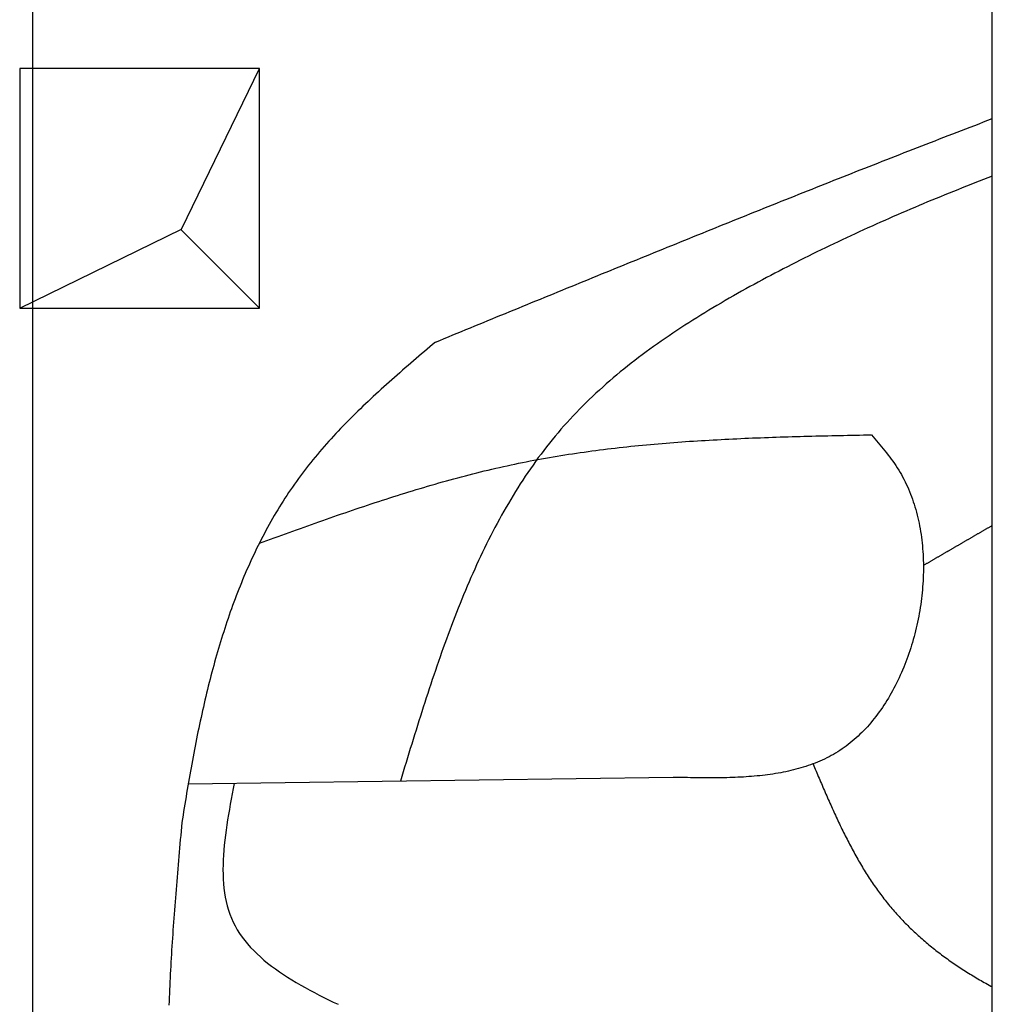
# Model space of a CAD drawing. Extents: x 1067 to 6773, y 5791 to 11816.
# Tile 4 of 56: x 1067 to 1473, y 8766 to 9177. Entities that reach past the tile are written whole.
import ezdxf

# ---------------------------------------------------------------- set-up
doc = ezdxf.new("R2010")
doc.units = 0
doc.layers.get('0').update_dxf_attribs({"linetype": 'CONTINUOUS'})
doc.layers.add('BREAKTHROUGH', color=1, linetype='CONTINUOUS')
doc.layers.add('CAR', color=10, linetype='CONTINUOUS')

msp = doc.modelspace()

# ---------------------------------------------------------------- linework, layer by layer
for p, q in [((1072.77, 11315.9), (1072.77, 5965.9)), ((1472.77, 8708.02), (1472.77, 10533.02))]:
    msp.add_line(p, q)
at = {"layer": 'BREAKTHROUGH'}
for p, q in [((1134.79, 9089.37), (1167.42, 9156.41)), ((1067.42, 9056.41), (1134.79, 9089.37)), ((1134.57, 9089.26), (1167.42, 9056.41))]:
    msp.add_line(p, q, dxfattribs=at)
msp.add_lwpolyline([(1167.42, 9156.41), (1067.42, 9156.41), (1067.42, 9056.41), (1167.42, 9056.41)], close=True, dxfattribs=at)
at = {"layer": 'CAR'}
msp.add_line((1339.83, 8860.91), (1137.63, 8858.14), dxfattribs=at)
for points in [[(1240.65, 9042.31, 0), (1242.47, 9043.05, 0), (1244.3, 9043.8, 0), (1246.12, 9044.55, 0), (1247.94, 9045.3, 0), (1249.77, 9046.05, 0), (1251.59, 9046.8, 0), (1253.42, 9047.55, 0), (1255.24, 9048.3, 0), (1257.06, 9049.05, 0), (1258.89, 9049.8, 0), (1260.71, 9050.54, 0), (1262.53, 9051.29, 0), (1264.36, 9052.04, 0), (1266.18, 9052.79, 0), (1268, 9053.54, 0), (1269.83, 9054.29, 0), (1271.65, 9055.04, 0), (1273.47, 9055.78, 0), (1275.3, 9056.53, 0), (1277.12, 9057.28, 0), (1278.95, 9058.03, 0), (1280.77, 9058.78, 0), (1282.59, 9059.52, 0), (1284.42, 9060.27, 0), (1286.24, 9061.02, 0), (1288.07, 9061.77, 0), (1289.89, 9062.51, 0), (1291.71, 9063.26, 0), (1293.54, 9064.01, 0), (1295.36, 9064.75, 0), (1297.19, 9065.5, 0), (1299.01, 9066.25, 0), (1300.83, 9066.99, 0), (1302.66, 9067.74, 0), (1304.48, 9068.48, 0), (1306.31, 9069.23, 0), (1308.13, 9069.97, 0), (1309.96, 9070.72, 0), (1311.78, 9071.46, 0), (1313.61, 9072.21, 0), (1315.43, 9072.95, 0), (1317.26, 9073.7, 0), (1319.08, 9074.44, 0), (1320.91, 9075.18, 0), (1322.73, 9075.93, 0), (1324.56, 9076.67, 0), (1326.38, 9077.41, 0), (1328.21, 9078.16, 0), (1330.03, 9078.9, 0), (1331.86, 9079.64, 0), (1333.68, 9080.38, 0), (1335.51, 9081.12, 0), (1337.33, 9081.86, 0), (1339.16, 9082.61, 0), (1340.98, 9083.35, 0), (1342.81, 9084.09, 0), (1344.64, 9084.83, 0), (1346.46, 9085.57, 0), (1348.29, 9086.3, 0), (1350.11, 9087.04, 0), (1351.94, 9087.78, 0), (1353.77, 9088.52, 0), (1355.59, 9089.26, 0), (1357.42, 9090, 0), (1359.25, 9090.73, 0), (1361.07, 9091.47, 0), (1362.9, 9092.21, 0), (1364.73, 9092.94, 0), (1366.56, 9093.68, 0), (1368.38, 9094.41, 0), (1370.21, 9095.15, 0), (1372.04, 9095.88, 0), (1373.87, 9096.62, 0), (1375.69, 9097.35, 0), (1377.52, 9098.08, 0), (1379.35, 9098.81, 0), (1381.18, 9099.55, 0), (1383.01, 9100.28, 0), (1384.83, 9101.01, 0), (1386.66, 9101.74, 0), (1388.49, 9102.47, 0), (1390.32, 9103.2, 0), (1392.15, 9103.93, 0), (1393.98, 9104.66, 0), (1395.81, 9105.39, 0), (1397.64, 9106.12, 0), (1399.47, 9106.84, 0), (1401.3, 9107.57, 0), (1403.13, 9108.3, 0), (1404.96, 9109.02, 0), (1406.79, 9109.75, 0), (1408.62, 9110.47, 0), (1410.45, 9111.2, 0), (1412.28, 9111.92, 0), (1414.11, 9112.65, 0), (1415.94, 9113.37, 0), (1417.77, 9114.09, 0), (1419.6, 9114.81, 0), (1421.43, 9115.53, 0), (1423.26, 9116.25, 0), (1425.09, 9116.97, 0), (1426.93, 9117.69, 0), (1428.76, 9118.41, 0), (1430.59, 9119.13, 0), (1432.42, 9119.85, 0), (1434.25, 9120.57, 0), (1436.09, 9121.28, 0), (1437.92, 9122, 0), (1439.75, 9122.71, 0), (1441.58, 9123.43, 0), (1443.42, 9124.14, 0), (1445.25, 9124.86, 0), (1447.08, 9125.57, 0), (1448.92, 9126.28, 0), (1450.75, 9126.99, 0), (1452.59, 9127.7, 0), (1454.42, 9128.41, 0), (1456.26, 9129.12, 0), (1458.09, 9129.83, 0), (1459.93, 9130.54, 0), (1461.76, 9131.25, 0), (1463.6, 9131.95, 0), (1465.43, 9132.66, 0), (1467.27, 9133.36, 0), (1469.1, 9134.07, 0), (1470.94, 9134.77, 0), (1472.77, 9135.47, 0)], [(1472.77, 9111.52, 0), (1470.97, 9110.82, 0), (1469.17, 9110.12, 0), (1467.36, 9109.42, 0), (1465.56, 9108.71, 0), (1463.76, 9108, 0), (1461.96, 9107.29, 0), (1460.16, 9106.57, 0), (1458.36, 9105.85, 0), (1456.57, 9105.13, 0), (1454.77, 9104.4, 0), (1452.98, 9103.67, 0), (1451.18, 9102.94, 0), (1449.39, 9102.21, 0), (1447.6, 9101.47, 0), (1445.81, 9100.72, 0), (1444.02, 9099.97, 0), (1442.23, 9099.22, 0), (1440.44, 9098.47, 0), (1438.66, 9097.71, 0), (1436.87, 9096.95, 0), (1435.09, 9096.18, 0), (1433.31, 9095.41, 0), (1431.52, 9094.63, 0), (1429.74, 9093.85, 0), (1427.97, 9093.07, 0), (1426.19, 9092.28, 0), (1424.41, 9091.49, 0), (1422.64, 9090.69, 0), (1420.86, 9089.89, 0), (1419.09, 9089.09, 0), (1417.32, 9088.28, 0), (1415.55, 9087.46, 0), (1413.78, 9086.64, 0), (1412.01, 9085.82, 0), (1410.25, 9084.99, 0), (1408.48, 9084.16, 0), (1406.72, 9083.32, 0), (1404.96, 9082.48, 0), (1403.2, 9081.63, 0), (1401.44, 9080.77, 0), (1399.68, 9079.92, 0), (1397.92, 9079.05, 0), (1396.17, 9078.18, 0), (1394.42, 9077.31, 0), (1392.66, 9076.43, 0), (1390.91, 9075.54, 0), (1389.17, 9074.65, 0), (1387.42, 9073.76, 0), (1385.67, 9072.86, 0), (1383.93, 9071.95, 0), (1382.19, 9071.04, 0), (1380.45, 9070.12, 0), (1378.71, 9069.19, 0), (1376.97, 9068.26, 0), (1375.23, 9067.33, 0), (1373.5, 9066.39, 0), (1371.77, 9065.44, 0), (1370.04, 9064.48, 0), (1368.31, 9063.52, 0), (1366.59, 9062.56, 0), (1364.87, 9061.58, 0), (1363.16, 9060.6, 0), (1361.44, 9059.61, 0), (1359.74, 9058.62, 0), (1358.03, 9057.62, 0), (1356.34, 9056.61, 0), (1354.64, 9055.59, 0), (1352.96, 9054.57, 0), (1351.27, 9053.53, 0), (1349.6, 9052.49, 0), (1347.93, 9051.45, 0), (1346.27, 9050.39, 0), (1344.61, 9049.33, 0), (1342.96, 9048.25, 0), (1341.32, 9047.17, 0), (1339.68, 9046.08, 0), (1338.06, 9044.99, 0), (1336.44, 9043.88, 0), (1334.83, 9042.77, 0), (1333.22, 9041.64, 0), (1331.63, 9040.51, 0), (1330.05, 9039.36, 0), (1328.47, 9038.21, 0), (1326.91, 9037.05, 0), (1325.36, 9035.88, 0), (1323.81, 9034.7, 0), (1322.28, 9033.51, 0), (1320.76, 9032.31, 0), (1319.24, 9031.1, 0), (1317.74, 9029.87, 0), (1316.26, 9028.64, 0), (1314.78, 9027.4, 0), (1313.32, 9026.15, 0), (1311.86, 9024.88, 0), (1310.42, 9023.61, 0), (1309, 9022.32, 0), (1307.59, 9021.03, 0), (1306.19, 9019.72, 0), (1304.8, 9018.4, 0), (1303.43, 9017.07, 0), (1302.07, 9015.73, 0), (1300.73, 9014.37, 0), (1299.41, 9013.01, 0), (1298.09, 9011.63, 0), (1296.8, 9010.24, 0), (1295.52, 9008.84, 0), (1294.25, 9007.42, 0), (1293.01, 9005.99, 0), (1291.77, 9004.56, 0), (1290.56, 9003.1, 0), (1289.35, 9001.64, 0), (1288.17, 9000.17, 0), (1287, 8998.68, 0), (1285.84, 8997.19, 0), (1284.7, 8995.68, 0), (1283.57, 8994.16, 0), (1282.45, 8992.63, 0), (1281.35, 8991.09, 0), (1280.27, 8989.53, 0), (1279.2, 8987.97, 0), (1278.14, 8986.4, 0), (1277.09, 8984.82, 0), (1276.06, 8983.23, 0), (1275.04, 8981.62, 0), (1274.03, 8980.01, 0), (1273.04, 8978.39, 0), (1272.05, 8976.76, 0), (1271.08, 8975.12, 0), (1270.12, 8973.47, 0), (1269.18, 8971.81, 0), (1268.24, 8970.14, 0), (1267.32, 8968.46, 0), (1266.4, 8966.78, 0), (1265.5, 8965.09, 0), (1264.61, 8963.38, 0), (1263.73, 8961.67, 0), (1262.86, 8959.96, 0), (1262, 8958.23, 0), (1261.15, 8956.5, 0), (1260.31, 8954.76, 0), (1259.48, 8953.01, 0), (1258.66, 8951.25, 0), (1257.85, 8949.49, 0), (1257.05, 8947.72, 0), (1256.25, 8945.94, 0), (1255.47, 8944.16, 0), (1254.69, 8942.37, 0), (1253.92, 8940.58, 0), (1253.16, 8938.77, 0), (1252.41, 8936.96, 0), (1251.67, 8935.15, 0), (1250.93, 8933.33, 0), (1250.2, 8931.5, 0), (1249.48, 8929.67, 0), (1248.76, 8927.84, 0), (1248.05, 8925.99, 0), (1247.35, 8924.15, 0), (1246.66, 8922.29, 0), (1245.97, 8920.44, 0), (1245.28, 8918.58, 0), (1244.61, 8916.71, 0), (1243.93, 8914.84, 0), (1243.27, 8912.96, 0), (1242.61, 8911.09, 0), (1241.95, 8909.2, 0), (1241.3, 8907.32, 0), (1240.65, 8905.43, 0), (1240.01, 8903.53, 0), (1239.38, 8901.64, 0), (1238.74, 8899.74, 0), (1238.11, 8897.83, 0), (1237.49, 8895.93, 0), (1236.87, 8894.02, 0), (1236.25, 8892.11, 0), (1235.63, 8890.19, 0), (1235.02, 8888.28, 0), (1234.41, 8886.36, 0), (1233.81, 8884.44, 0), (1233.2, 8882.51, 0), (1232.6, 8880.59, 0), (1232, 8878.66, 0), (1231.4, 8876.74, 0), (1230.81, 8874.81, 0), (1230.21, 8872.88, 0), (1229.62, 8870.95, 0), (1229.02, 8869.02, 0), (1228.43, 8867.09, 0), (1227.84, 8865.15, 0), (1227.25, 8863.22, 0), (1226.66, 8861.29, 0), (1226.07, 8859.35, 0)], [(1240.65, 9042.31, 0), (1239.51, 9041.33, 0), (1238.37, 9040.35, 0), (1237.23, 9039.38, 0), (1236.08, 9038.4, 0), (1234.94, 9037.43, 0), (1233.81, 9036.45, 0), (1232.67, 9035.47, 0), (1231.53, 9034.49, 0), (1230.4, 9033.51, 0), (1229.26, 9032.53, 0), (1228.13, 9031.55, 0), (1227, 9030.57, 0), (1225.88, 9029.58, 0), (1224.76, 9028.6, 0), (1223.64, 9027.61, 0), (1222.52, 9026.62, 0), (1221.4, 9025.63, 0), (1220.29, 9024.64, 0), (1219.19, 9023.64, 0), (1218.08, 9022.64, 0), (1216.99, 9021.64, 0), (1215.89, 9020.64, 0), (1214.8, 9019.63, 0), (1213.72, 9018.63, 0), (1212.64, 9017.62, 0), (1211.56, 9016.6, 0), (1210.49, 9015.59, 0), (1209.43, 9014.57, 0), (1208.37, 9013.54, 0), (1207.32, 9012.52, 0), (1206.27, 9011.49, 0), (1205.23, 9010.45, 0), (1204.2, 9009.42, 0), (1203.17, 9008.37, 0), (1202.15, 9007.33, 0), (1201.14, 9006.28, 0), (1200.14, 9005.23, 0), (1199.14, 9004.17, 0), (1198.15, 9003.11, 0), (1197.17, 9002.04, 0), (1196.2, 9000.97, 0), (1195.24, 8999.89, 0), (1194.28, 8998.81, 0), (1193.33, 8997.72, 0), (1192.4, 8996.63, 0), (1191.47, 8995.53, 0), (1190.55, 8994.43, 0), (1189.64, 8993.32, 0), (1188.74, 8992.21, 0), (1187.85, 8991.09, 0), (1186.97, 8989.96, 0), (1186.11, 8988.83, 0), (1185.25, 8987.7, 0), (1184.4, 8986.55, 0), (1183.56, 8985.41, 0), (1182.73, 8984.25, 0), (1181.91, 8983.09, 0), (1181.1, 8981.93, 0), (1180.3, 8980.76, 0), (1179.51, 8979.58, 0), (1178.73, 8978.4, 0), (1177.96, 8977.22, 0), (1177.19, 8976.03, 0), (1176.44, 8974.83, 0), (1175.69, 8973.63, 0), (1174.96, 8972.42, 0), (1174.23, 8971.21, 0), (1173.51, 8969.99, 0), (1172.8, 8968.76, 0), (1172.1, 8967.54, 0), (1171.41, 8966.3, 0), (1170.73, 8965.07, 0), (1170.05, 8963.82, 0), (1169.39, 8962.57, 0), (1168.73, 8961.32, 0), (1168.08, 8960.06, 0), (1167.43, 8958.8, 0), (1166.8, 8957.53, 0), (1166.17, 8956.26, 0), (1165.55, 8954.98, 0), (1164.94, 8953.7, 0), (1164.34, 8952.41, 0), (1163.75, 8951.12, 0), (1163.16, 8949.83, 0), (1162.58, 8948.53, 0), (1162.01, 8947.22, 0), (1161.44, 8945.91, 0), (1160.88, 8944.6, 0), (1160.33, 8943.28, 0), (1159.79, 8941.96, 0), (1159.25, 8940.63, 0), (1158.72, 8939.3, 0), (1158.2, 8937.96, 0), (1157.68, 8936.62, 0), (1157.17, 8935.28, 0), (1156.67, 8933.93, 0), (1156.17, 8932.58, 0), (1155.68, 8931.22, 0), (1155.2, 8929.86, 0), (1154.72, 8928.49, 0), (1154.25, 8927.12, 0), (1153.79, 8925.75, 0), (1153.33, 8924.37, 0), (1152.88, 8922.99, 0), (1152.43, 8921.61, 0), (1151.99, 8920.22, 0), (1151.56, 8918.83, 0), (1151.13, 8917.43, 0), (1150.7, 8916.03, 0), (1150.28, 8914.63, 0), (1149.87, 8913.22, 0), (1149.47, 8911.81, 0), (1149.06, 8910.4, 0), (1148.67, 8908.98, 0), (1148.28, 8907.56, 0), (1147.89, 8906.13, 0), (1147.51, 8904.7, 0), (1147.13, 8903.27, 0), (1146.76, 8901.84, 0), (1146.4, 8900.4, 0), (1146.03, 8898.95, 0), (1145.68, 8897.51, 0), (1145.32, 8896.06, 0), (1144.98, 8894.61, 0), (1144.63, 8893.15, 0), (1144.29, 8891.7, 0), (1143.96, 8890.23, 0), (1143.63, 8888.77, 0), (1143.3, 8887.3, 0), (1142.98, 8885.83, 0), (1142.66, 8884.36, 0), (1142.34, 8882.88, 0), (1142.03, 8881.4, 0), (1141.72, 8879.92, 0), (1141.42, 8878.44, 0), (1141.12, 8876.95, 0), (1140.82, 8875.46, 0), (1140.53, 8873.97, 0), (1140.24, 8872.47, 0), (1139.95, 8870.97, 0), (1139.67, 8869.47, 0), (1139.39, 8867.97, 0), (1139.11, 8866.46, 0), (1138.84, 8864.95, 0), (1138.56, 8863.44, 0), (1138.29, 8861.93, 0), (1138.03, 8860.41, 0), (1137.76, 8858.89, 0), (1137.5, 8857.37, 0), (1137.24, 8855.85, 0), (1136.99, 8854.32, 0), (1136.73, 8852.79, 0), (1136.48, 8851.26, 0), (1136.23, 8849.73, 0), (1135.98, 8848.2, 0), (1135.74, 8846.66, 0), (1135.49, 8845.12, 0), (1135.25, 8843.58, 0), (1135.01, 8842.04, 0)], [(1167.32, 8958.57, 0), (1168.87, 8959.13, 0), (1170.42, 8959.69, 0), (1171.97, 8960.25, 0), (1173.52, 8960.81, 0), (1175.08, 8961.36, 0), (1176.63, 8961.92, 0), (1178.18, 8962.48, 0), (1179.73, 8963.03, 0), (1181.28, 8963.59, 0), (1182.83, 8964.14, 0), (1184.39, 8964.7, 0), (1185.94, 8965.25, 0), (1187.49, 8965.8, 0), (1189.04, 8966.35, 0), (1190.6, 8966.9, 0), (1192.15, 8967.44, 0), (1193.7, 8967.99, 0), (1195.26, 8968.53, 0), (1196.81, 8969.08, 0), (1198.37, 8969.62, 0), (1199.92, 8970.15, 0), (1201.48, 8970.69, 0), (1203.03, 8971.22, 0), (1204.59, 8971.76, 0), (1206.15, 8972.29, 0), (1207.7, 8972.81, 0), (1209.26, 8973.34, 0), (1210.82, 8973.86, 0), (1212.38, 8974.38, 0), (1213.94, 8974.9, 0), (1215.5, 8975.41, 0), (1217.06, 8975.92, 0), (1218.62, 8976.43, 0), (1220.18, 8976.93, 0), (1221.74, 8977.43, 0), (1223.3, 8977.93, 0), (1224.87, 8978.42, 0), (1226.43, 8978.91, 0), (1228, 8979.4, 0), (1229.56, 8979.88, 0), (1231.13, 8980.36, 0), (1232.7, 8980.84, 0), (1234.26, 8981.31, 0), (1235.83, 8981.78, 0), (1237.4, 8982.24, 0), (1238.97, 8982.7, 0), (1240.54, 8983.15, 0), (1242.12, 8983.6, 0), (1243.69, 8984.05, 0), (1245.26, 8984.49, 0), (1246.84, 8984.92, 0), (1248.41, 8985.35, 0), (1249.99, 8985.78, 0), (1251.57, 8986.2, 0), (1253.15, 8986.61, 0), (1254.73, 8987.02, 0), (1256.31, 8987.43, 0), (1257.89, 8987.83, 0), (1259.47, 8988.22, 0), (1261.06, 8988.61, 0), (1262.64, 8988.99, 0), (1264.23, 8989.36, 0), (1265.82, 8989.73, 0), (1267.4, 8990.1, 0), (1268.99, 8990.45, 0), (1270.59, 8990.81, 0), (1272.18, 8991.15, 0), (1273.77, 8991.49, 0), (1275.37, 8991.82, 0), (1276.96, 8992.14, 0), (1278.56, 8992.46, 0), (1280.16, 8992.78, 0), (1281.76, 8993.08, 0), (1283.36, 8993.38, 0), (1284.96, 8993.67, 0), (1286.57, 8993.96, 0), (1288.17, 8994.24, 0), (1289.78, 8994.52, 0), (1291.38, 8994.79, 0), (1292.99, 8995.05, 0), (1294.6, 8995.31, 0), (1296.21, 8995.56, 0), (1297.82, 8995.81, 0), (1299.43, 8996.05, 0), (1301.05, 8996.29, 0), (1302.66, 8996.52, 0), (1304.28, 8996.74, 0), (1305.89, 8996.96, 0), (1307.51, 8997.18, 0), (1309.13, 8997.38, 0), (1310.75, 8997.59, 0), (1312.37, 8997.79, 0), (1313.99, 8997.98, 0), (1315.61, 8998.17, 0), (1317.24, 8998.36, 0), (1318.86, 8998.54, 0), (1320.48, 8998.71, 0), (1322.11, 8998.89, 0), (1323.74, 8999.05, 0), (1325.36, 8999.22, 0), (1326.99, 8999.37, 0), (1328.62, 8999.53, 0), (1330.25, 8999.68, 0), (1331.88, 8999.82, 0), (1333.51, 8999.97, 0), (1335.15, 9000.1, 0), (1336.78, 9000.24, 0), (1338.41, 9000.37, 0), (1340.05, 9000.49, 0), (1341.68, 9000.62, 0), (1343.32, 9000.74, 0), (1344.95, 9000.85, 0), (1346.59, 9000.97, 0), (1348.23, 9001.07, 0), (1349.87, 9001.18, 0), (1351.51, 9001.28, 0), (1353.15, 9001.38, 0), (1354.79, 9001.48, 0), (1356.43, 9001.57, 0), (1358.07, 9001.66, 0), (1359.71, 9001.75, 0), (1361.35, 9001.84, 0), (1363, 9001.92, 0), (1364.64, 9002, 0), (1366.28, 9002.07, 0), (1367.93, 9002.15, 0), (1369.57, 9002.22, 0), (1371.22, 9002.29, 0), (1372.86, 9002.36, 0), (1374.51, 9002.42, 0), (1376.16, 9002.49, 0), (1377.8, 9002.55, 0), (1379.45, 9002.61, 0), (1381.1, 9002.67, 0), (1382.75, 9002.72, 0), (1384.4, 9002.78, 0), (1386.05, 9002.83, 0), (1387.69, 9002.88, 0), (1389.34, 9002.93, 0), (1390.99, 9002.98, 0), (1392.64, 9003.02, 0), (1394.29, 9003.07, 0), (1395.94, 9003.11, 0), (1397.59, 9003.15, 0), (1399.25, 9003.2, 0), (1400.9, 9003.24, 0), (1402.55, 9003.28, 0), (1404.2, 9003.31, 0), (1405.85, 9003.35, 0), (1407.5, 9003.39, 0), (1409.15, 9003.43, 0), (1410.81, 9003.46, 0), (1412.46, 9003.5, 0), (1414.11, 9003.53, 0), (1415.76, 9003.57, 0), (1417.41, 9003.6, 0), (1419.07, 9003.63, 0), (1420.72, 9003.67, 0), (1422.37, 9003.7, 0)], [(1422.37, 9003.7, 0), (1423.09, 9002.87, 0), (1423.8, 9002.04, 0), (1424.51, 9001.21, 0), (1425.22, 9000.37, 0), (1425.93, 8999.53, 0), (1426.63, 8998.69, 0), (1427.32, 8997.85, 0), (1428.01, 8997, 0), (1428.69, 8996.14, 0), (1429.36, 8995.27, 0), (1430.03, 8994.4, 0), (1430.68, 8993.53, 0), (1431.32, 8992.64, 0), (1431.95, 8991.74, 0), (1432.57, 8990.83, 0), (1433.17, 8989.91, 0), (1433.75, 8988.98, 0), (1434.32, 8988.04, 0), (1434.88, 8987.09, 0), (1435.41, 8986.12, 0), (1435.93, 8985.14, 0), (1436.44, 8984.14, 0), (1436.92, 8983.14, 0), (1437.39, 8982.12, 0), (1437.84, 8981.1, 0), (1438.28, 8980.06, 0), (1438.7, 8979.01, 0), (1439.1, 8977.95, 0), (1439.49, 8976.88, 0), (1439.86, 8975.8, 0), (1440.22, 8974.71, 0), (1440.55, 8973.61, 0), (1440.88, 8972.5, 0), (1441.18, 8971.38, 0), (1441.47, 8970.26, 0), (1441.75, 8969.13, 0), (1442, 8967.99, 0), (1442.25, 8966.84, 0), (1442.48, 8965.68, 0), (1442.69, 8964.52, 0), (1442.88, 8963.35, 0), (1443.06, 8962.18, 0), (1443.23, 8961, 0), (1443.38, 8959.81, 0), (1443.51, 8958.62, 0), (1443.63, 8957.43, 0), (1443.74, 8956.23, 0), (1443.83, 8955.02, 0), (1443.9, 8953.81, 0), (1443.96, 8952.6, 0), (1444.01, 8951.39, 0), (1444.04, 8950.17, 0), (1444.05, 8948.94, 0), (1444.05, 8947.72, 0), (1444.04, 8946.49, 0), (1444.01, 8945.27, 0), (1443.97, 8944.04, 0), (1443.91, 8942.8, 0), (1443.84, 8941.57, 0), (1443.75, 8940.34, 0), (1443.65, 8939.11, 0), (1443.54, 8937.87, 0), (1443.41, 8936.64, 0), (1443.27, 8935.41, 0), (1443.11, 8934.17, 0), (1442.94, 8932.94, 0), (1442.76, 8931.71, 0), (1442.56, 8930.49, 0), (1442.35, 8929.26, 0), (1442.13, 8928.04, 0), (1441.89, 8926.82, 0), (1441.64, 8925.6, 0), (1441.38, 8924.39, 0), (1441.1, 8923.18, 0), (1440.81, 8921.97, 0), (1440.51, 8920.77, 0), (1440.19, 8919.57, 0), (1439.86, 8918.38, 0), (1439.52, 8917.19, 0), (1439.16, 8916.01, 0), (1438.79, 8914.83, 0), (1438.41, 8913.66, 0), (1438.02, 8912.49, 0), (1437.61, 8911.34, 0), (1437.19, 8910.19, 0), (1436.76, 8909.04, 0), (1436.32, 8907.91, 0), (1435.86, 8906.78, 0), (1435.4, 8905.66, 0), (1434.92, 8904.55, 0), (1434.42, 8903.44, 0), (1433.92, 8902.35, 0), (1433.41, 8901.27, 0), (1432.88, 8900.19, 0), (1432.34, 8899.13, 0), (1431.79, 8898.07, 0), (1431.22, 8897.03, 0), (1430.65, 8896, 0), (1430.06, 8894.97, 0), (1429.47, 8893.96, 0), (1428.86, 8892.96, 0), (1428.24, 8891.98, 0), (1427.61, 8891, 0), (1426.96, 8890.04, 0), (1426.31, 8889.1, 0), (1425.64, 8888.16, 0), (1424.97, 8887.24, 0), (1424.28, 8886.33, 0), (1423.58, 8885.44, 0), (1422.88, 8884.56, 0), (1422.16, 8883.7, 0), (1421.43, 8882.85, 0), (1420.69, 8882.02, 0), (1419.94, 8881.2, 0), (1419.18, 8880.4, 0), (1418.4, 8879.61, 0), (1417.62, 8878.85, 0), (1416.83, 8878.1, 0), (1416.03, 8877.36, 0), (1415.22, 8876.65, 0), (1414.4, 8875.95, 0), (1413.56, 8875.27, 0), (1412.72, 8874.61, 0), (1411.87, 8873.96, 0), (1411.01, 8873.34, 0), (1410.14, 8872.74, 0), (1409.26, 8872.15, 0), (1408.37, 8871.58, 0), (1407.47, 8871.04, 0), (1406.56, 8870.51, 0), (1405.64, 8870, 0), (1404.72, 8869.5, 0), (1403.78, 8869.02, 0), (1402.84, 8868.56, 0), (1401.89, 8868.12, 0), (1400.93, 8867.69, 0), (1399.96, 8867.28, 0), (1398.99, 8866.89, 0), (1398, 8866.51, 0), (1397.01, 8866.14, 0), (1396.01, 8865.79, 0), (1395.01, 8865.46, 0), (1394, 8865.14, 0), (1392.98, 8864.83, 0), (1391.95, 8864.54, 0), (1390.92, 8864.26, 0), (1389.88, 8864, 0), (1388.83, 8863.74, 0), (1387.78, 8863.5, 0), (1386.72, 8863.27, 0), (1385.65, 8863.06, 0), (1384.58, 8862.85, 0), (1383.51, 8862.66, 0), (1382.43, 8862.48, 0), (1381.34, 8862.31, 0), (1380.25, 8862.15, 0), (1379.15, 8862, 0), (1378.05, 8861.86, 0), (1376.94, 8861.73, 0), (1375.83, 8861.61, 0), (1374.71, 8861.5, 0), (1373.59, 8861.39, 0), (1372.46, 8861.3, 0), (1371.33, 8861.21, 0), (1370.2, 8861.13, 0), (1369.06, 8861.06, 0), (1367.92, 8861, 0), (1366.78, 8860.94, 0), (1365.63, 8860.89, 0), (1364.48, 8860.85, 0), (1363.33, 8860.81, 0), (1362.17, 8860.78, 0), (1361.01, 8860.75, 0), (1359.85, 8860.73, 0), (1358.68, 8860.72, 0), (1357.52, 8860.71, 0), (1356.35, 8860.7, 0), (1355.18, 8860.7, 0), (1354, 8860.7, 0), (1352.83, 8860.7, 0), (1351.65, 8860.71, 0), (1350.47, 8860.72, 0), (1349.29, 8860.74, 0), (1348.11, 8860.75, 0), (1346.93, 8860.77, 0), (1345.75, 8860.79, 0), (1344.57, 8860.81, 0), (1343.38, 8860.83, 0), (1342.2, 8860.86, 0), (1341.02, 8860.88, 0), (1339.83, 8860.91, 0)], [(1472.77, 8965.89, 0), (1472.55, 8965.76, 0), (1472.32, 8965.63, 0), (1472.1, 8965.5, 0), (1471.87, 8965.36, 0), (1471.64, 8965.23, 0), (1471.42, 8965.1, 0), (1471.19, 8964.97, 0), (1470.96, 8964.84, 0), (1470.74, 8964.71, 0), (1470.51, 8964.58, 0), (1470.29, 8964.45, 0), (1470.06, 8964.31, 0), (1469.83, 8964.18, 0), (1469.61, 8964.05, 0), (1469.38, 8963.92, 0), (1469.15, 8963.79, 0), (1468.93, 8963.66, 0), (1468.7, 8963.53, 0), (1468.47, 8963.4, 0), (1468.25, 8963.27, 0), (1468.02, 8963.13, 0), (1467.8, 8963, 0), (1467.57, 8962.87, 0), (1467.34, 8962.74, 0), (1467.12, 8962.61, 0), (1466.89, 8962.48, 0), (1466.66, 8962.35, 0), (1466.44, 8962.22, 0), (1466.21, 8962.08, 0), (1465.99, 8961.95, 0), (1465.76, 8961.82, 0), (1465.53, 8961.69, 0), (1465.31, 8961.56, 0), (1465.08, 8961.43, 0), (1464.85, 8961.3, 0), (1464.63, 8961.16, 0), (1464.4, 8961.03, 0), (1464.18, 8960.9, 0), (1463.95, 8960.77, 0), (1463.72, 8960.64, 0), (1463.5, 8960.51, 0), (1463.27, 8960.38, 0), (1463.04, 8960.24, 0), (1462.82, 8960.11, 0), (1462.59, 8959.98, 0), (1462.37, 8959.85, 0), (1462.14, 8959.72, 0), (1461.91, 8959.59, 0), (1461.69, 8959.46, 0), (1461.46, 8959.33, 0), (1461.24, 8959.19, 0), (1461.01, 8959.06, 0), (1460.78, 8958.93, 0), (1460.56, 8958.8, 0), (1460.33, 8958.67, 0), (1460.1, 8958.54, 0), (1459.88, 8958.4, 0), (1459.65, 8958.27, 0), (1459.43, 8958.14, 0), (1459.2, 8958.01, 0), (1458.97, 8957.88, 0), (1458.75, 8957.75, 0), (1458.52, 8957.62, 0), (1458.29, 8957.48, 0), (1458.07, 8957.35, 0), (1457.84, 8957.22, 0), (1457.62, 8957.09, 0), (1457.39, 8956.96, 0), (1457.16, 8956.83, 0), (1456.94, 8956.7, 0), (1456.71, 8956.56, 0), (1456.49, 8956.43, 0), (1456.26, 8956.3, 0), (1456.03, 8956.17, 0), (1455.81, 8956.04, 0), (1455.58, 8955.91, 0), (1455.35, 8955.77, 0), (1455.13, 8955.64, 0), (1454.9, 8955.51, 0), (1454.68, 8955.38, 0), (1454.45, 8955.25, 0), (1454.22, 8955.12, 0), (1454, 8954.98, 0), (1453.77, 8954.85, 0), (1453.55, 8954.72, 0), (1453.32, 8954.59, 0), (1453.09, 8954.46, 0), (1452.87, 8954.33, 0), (1452.64, 8954.2, 0), (1452.41, 8954.06, 0), (1452.19, 8953.93, 0), (1451.96, 8953.8, 0), (1451.74, 8953.67, 0), (1451.51, 8953.54, 0), (1451.28, 8953.41, 0), (1451.06, 8953.27, 0), (1450.83, 8953.14, 0), (1450.61, 8953.01, 0), (1450.38, 8952.88, 0), (1450.15, 8952.75, 0), (1449.93, 8952.62, 0), (1449.7, 8952.48, 0), (1449.48, 8952.35, 0), (1449.25, 8952.22, 0), (1449.02, 8952.09, 0), (1448.8, 8951.96, 0), (1448.57, 8951.83, 0), (1448.34, 8951.69, 0), (1448.12, 8951.56, 0), (1447.89, 8951.43, 0), (1447.67, 8951.3, 0), (1447.44, 8951.17, 0), (1447.21, 8951.04, 0), (1446.99, 8950.9, 0), (1446.76, 8950.77, 0), (1446.54, 8950.64, 0), (1446.31, 8950.51, 0), (1446.08, 8950.38, 0), (1445.86, 8950.25, 0), (1445.63, 8950.11, 0), (1445.41, 8949.98, 0), (1445.18, 8949.85, 0), (1444.95, 8949.72, 0), (1444.73, 8949.59, 0), (1444.5, 8949.46, 0), (1444.27, 8949.32, 0), (1444.05, 8949.19, 0)], [(1398.05, 8866.52, 0), (1398.36, 8865.78, 0), (1398.68, 8865.03, 0), (1399, 8864.29, 0), (1399.31, 8863.55, 0), (1399.63, 8862.8, 0), (1399.94, 8862.06, 0), (1400.26, 8861.31, 0), (1400.58, 8860.57, 0), (1400.9, 8859.82, 0), (1401.21, 8859.08, 0), (1401.53, 8858.34, 0), (1401.85, 8857.6, 0), (1402.17, 8856.86, 0), (1402.49, 8856.11, 0), (1402.81, 8855.37, 0), (1403.13, 8854.64, 0), (1403.46, 8853.9, 0), (1403.78, 8853.16, 0), (1404.1, 8852.42, 0), (1404.43, 8851.69, 0), (1404.75, 8850.95, 0), (1405.08, 8850.22, 0), (1405.41, 8849.48, 0), (1405.73, 8848.75, 0), (1406.06, 8848.02, 0), (1406.39, 8847.29, 0), (1406.73, 8846.56, 0), (1407.06, 8845.83, 0), (1407.39, 8845.11, 0), (1407.73, 8844.38, 0), (1408.07, 8843.66, 0), (1408.4, 8842.94, 0), (1408.74, 8842.22, 0), (1409.08, 8841.5, 0), (1409.43, 8840.78, 0), (1409.77, 8840.07, 0), (1410.12, 8839.35, 0), (1410.47, 8838.64, 0), (1410.81, 8837.93, 0), (1411.17, 8837.22, 0), (1411.52, 8836.51, 0), (1411.87, 8835.81, 0), (1412.23, 8835.11, 0), (1412.59, 8834.41, 0), (1412.95, 8833.71, 0), (1413.31, 8833.01, 0), (1413.68, 8832.32, 0), (1414.04, 8831.62, 0), (1414.41, 8830.93, 0), (1414.78, 8830.25, 0), (1415.16, 8829.56, 0), (1415.53, 8828.88, 0), (1415.91, 8828.2, 0), (1416.29, 8827.52, 0), (1416.67, 8826.84, 0), (1417.06, 8826.17, 0), (1417.44, 8825.5, 0), (1417.83, 8824.83, 0), (1418.23, 8824.17, 0), (1418.62, 8823.51, 0), (1419.02, 8822.85, 0), (1419.42, 8822.19, 0), (1419.83, 8821.54, 0), (1420.23, 8820.88, 0), (1420.64, 8820.24, 0), (1421.05, 8819.59, 0), (1421.47, 8818.95, 0), (1421.89, 8818.31, 0), (1422.31, 8817.68, 0), (1422.73, 8817.05, 0), (1423.16, 8816.42, 0), (1423.59, 8815.79, 0), (1424.03, 8815.17, 0), (1424.46, 8814.55, 0), (1424.9, 8813.94, 0), (1425.35, 8813.32, 0), (1425.8, 8812.72, 0), (1426.25, 8812.11, 0), (1426.7, 8811.51, 0), (1427.16, 8810.91, 0), (1427.62, 8810.32, 0), (1428.08, 8809.73, 0), (1428.55, 8809.14, 0), (1429.02, 8808.56, 0), (1429.5, 8807.98, 0), (1429.97, 8807.4, 0), (1430.46, 8806.83, 0), (1430.94, 8806.26, 0), (1431.43, 8805.69, 0), (1431.92, 8805.13, 0), (1432.41, 8804.57, 0), (1432.91, 8804.01, 0), (1433.41, 8803.46, 0), (1433.91, 8802.91, 0), (1434.42, 8802.37, 0), (1434.93, 8801.82, 0), (1435.44, 8801.28, 0), (1435.96, 8800.75, 0), (1436.48, 8800.21, 0), (1437, 8799.68, 0), (1437.53, 8799.16, 0), (1438.05, 8798.63, 0), (1438.59, 8798.11, 0), (1439.12, 8797.6, 0), (1439.66, 8797.08, 0), (1440.2, 8796.57, 0), (1440.74, 8796.06, 0), (1441.29, 8795.56, 0), (1441.84, 8795.06, 0), (1442.39, 8794.56, 0), (1442.95, 8794.06, 0), (1443.51, 8793.57, 0), (1444.07, 8793.08, 0), (1444.63, 8792.6, 0), (1445.2, 8792.11, 0), (1445.77, 8791.63, 0), (1446.34, 8791.16, 0), (1446.92, 8790.68, 0), (1447.49, 8790.21, 0), (1448.08, 8789.74, 0), (1448.66, 8789.28, 0), (1449.25, 8788.81, 0), (1449.84, 8788.35, 0), (1450.43, 8787.9, 0), (1451.02, 8787.44, 0), (1451.62, 8786.99, 0), (1452.22, 8786.54, 0), (1452.83, 8786.1, 0), (1453.43, 8785.65, 0), (1454.04, 8785.21, 0), (1454.65, 8784.78, 0), (1455.26, 8784.34, 0), (1455.88, 8783.91, 0), (1456.5, 8783.48, 0), (1457.12, 8783.05, 0), (1457.75, 8782.63, 0), (1458.37, 8782.21, 0), (1459, 8781.79, 0), (1459.63, 8781.38, 0), (1460.27, 8780.96, 0), (1460.9, 8780.55, 0), (1461.54, 8780.14, 0), (1462.18, 8779.74, 0), (1462.83, 8779.33, 0), (1463.48, 8778.93, 0), (1464.12, 8778.54, 0), (1464.78, 8778.14, 0), (1465.43, 8777.75, 0), (1466.09, 8777.36, 0), (1466.74, 8776.97, 0), (1467.41, 8776.58, 0), (1468.07, 8776.2, 0), (1468.73, 8775.82, 0), (1469.4, 8775.44, 0), (1470.07, 8775.07, 0), (1470.74, 8774.69, 0), (1471.42, 8774.32, 0), (1472.1, 8773.95, 0), (1472.77, 8773.59, 0)], [(1156.77, 8858.41, 0), (1156.36, 8856.23, 0), (1155.96, 8854.05, 0), (1155.56, 8851.88, 0), (1155.17, 8849.71, 0), (1154.79, 8847.54, 0), (1154.42, 8845.39, 0), (1154.08, 8843.24, 0), (1153.75, 8841.1, 0), (1153.44, 8838.97, 0), (1153.16, 8836.85, 0), (1152.91, 8834.74, 0), (1152.69, 8832.65, 0), (1152.5, 8830.58, 0), (1152.35, 8828.52, 0), (1152.24, 8826.48, 0), (1152.17, 8824.46, 0), (1152.14, 8822.46, 0), (1152.17, 8820.48, 0), (1152.24, 8818.53, 0), (1152.37, 8816.6, 0), (1152.56, 8814.7, 0), (1152.8, 8812.83, 0), (1153.11, 8810.98, 0), (1153.48, 8809.17, 0), (1153.92, 8807.38, 0), (1154.42, 8805.63, 0), (1155.01, 8803.91, 0), (1155.66, 8802.23, 0), (1156.4, 8800.59, 0), (1157.22, 8798.98, 0), (1158.11, 8797.41, 0), (1159.08, 8795.88, 0), (1160.13, 8794.37, 0), (1161.24, 8792.91, 0), (1162.42, 8791.47, 0), (1163.66, 8790.07, 0), (1164.97, 8788.7, 0), (1166.33, 8787.36, 0), (1167.75, 8786.05, 0), (1169.23, 8784.76, 0), (1170.76, 8783.51, 0), (1172.34, 8782.27, 0), (1173.96, 8781.07, 0), (1175.63, 8779.89, 0), (1177.33, 8778.73, 0), (1179.08, 8777.59, 0), (1180.86, 8776.48, 0), (1182.68, 8775.39, 0), (1184.53, 8774.31, 0), (1186.4, 8773.26, 0), (1188.3, 8772.22, 0), (1190.22, 8771.2, 0), (1192.17, 8770.2, 0), (1194.13, 8769.21, 0), (1196.1, 8768.23, 0), (1198.09, 8767.27, 0), (1200.09, 8766.32, 0)], [(1135.01, 8842.04, 0), (1134.85, 8840.27, 0), (1134.68, 8838.5, 0), (1134.52, 8836.74, 0), (1134.36, 8834.98, 0), (1134.2, 8833.22, 0), (1134.04, 8831.46, 0), (1133.89, 8829.71, 0), (1133.73, 8827.97, 0), (1133.58, 8826.23, 0), (1133.43, 8824.49, 0), (1133.28, 8822.75, 0), (1133.13, 8821.02, 0), (1132.99, 8819.29, 0), (1132.84, 8817.57, 0), (1132.7, 8815.85, 0), (1132.56, 8814.14, 0), (1132.43, 8812.42, 0), (1132.29, 8810.71, 0), (1132.16, 8809.01, 0), (1132.03, 8807.31, 0), (1131.9, 8805.61, 0), (1131.77, 8803.92, 0), (1131.65, 8802.23, 0), (1131.53, 8800.54, 0), (1131.41, 8798.86, 0), (1131.29, 8797.18, 0), (1131.18, 8795.51, 0), (1131.07, 8793.84, 0), (1130.96, 8792.17, 0), (1130.85, 8790.51, 0), (1130.75, 8788.85, 0), (1130.65, 8787.19, 0), (1130.55, 8785.54, 0), (1130.46, 8783.89, 0), (1130.36, 8782.25, 0), (1130.28, 8780.61, 0), (1130.19, 8778.97, 0), (1130.11, 8777.34, 0), (1130.03, 8775.71, 0), (1129.95, 8774.09, 0), (1129.87, 8772.46, 0), (1129.8, 8770.85, 0), (1129.74, 8769.23, 0), (1129.67, 8767.62, 0), (1129.61, 8766.02, 0)]]:
    msp.add_polyline3d(points, dxfattribs=at)

doc.saveas('drawing.dxf')
